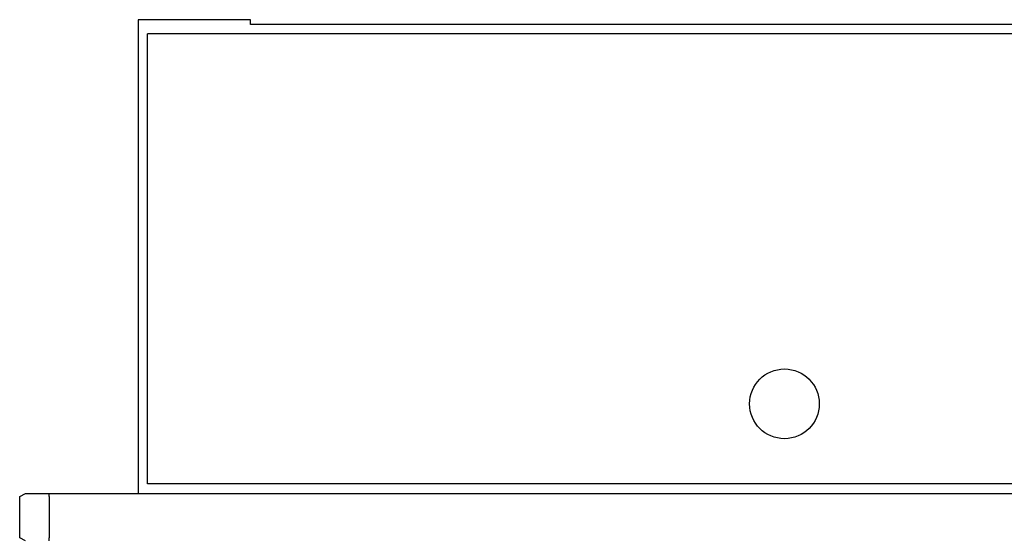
# Model space of a CAD drawing. Header units: millimetres. Extents: x -0.129 to 0.203, y -0.498 to 0.001.
# Tile 2 of 3: x -0.129 to 0.037, y -0.087 to 0.001. Entities that reach past the tile are written whole.
import ezdxf

# ---------------------------------------------------------------- set-up
doc = ezdxf.new("R2010")
doc.units = ezdxf.units.MM
doc.header["$LTSCALE"] = 0.6
doc.layers.add('BLOCKS', color=3, linetype='Continuous')

msp = doc.modelspace()

# ---------------------------------------------------------------- linework, layer by layer
at = {"layer": 'BLOCKS'}
for p, q in [((-0.09050000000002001, 0.0008000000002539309), (-0.1095000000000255, 0.0008000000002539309)), ((-0.1095000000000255, 0.0008000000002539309), (-0.1095000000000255, -0.07919999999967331)), ((-0.09050000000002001, 0), (-0.09050000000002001, 0.0008000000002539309)), ((0.09050000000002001, 0), (-0.09050000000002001, 0)), ((0.1078999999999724, -0.001600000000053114), (-0.1078999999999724, -0.001600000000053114)), ((-0.1078999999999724, -0.0775999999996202), (-0.1078999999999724, -0.001600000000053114)), ((0.1078999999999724, -0.0775999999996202), (-0.1078999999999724, -0.0775999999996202)), ((-0.1294999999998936, -0.07969999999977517), (-0.1284999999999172, -0.07919999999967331)), ((-0.1294999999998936, -0.08669999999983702), (-0.1294999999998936, -0.07969999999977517)), ((-0.1284999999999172, -0.07919999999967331), (-0.1244999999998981, -0.07919999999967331)), ((-0.1244999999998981, -0.07919999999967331), (0.1245000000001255, -0.07919999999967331)), ((-0.1244999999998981, -0.07969999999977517), (-0.1244999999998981, -0.07919999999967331)), ((-0.1244999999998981, -0.07969999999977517), (-0.1244999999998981, -0.08669999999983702)), ((-0.1284999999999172, -0.08719999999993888), (-0.1294999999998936, -0.08669999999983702)), ((-0.1244999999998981, -0.08719999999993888), (-0.1244999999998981, -0.08669999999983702))]:
    msp.add_line(p, q, dxfattribs=at)
msp.add_circle((-0.0003421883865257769, -0.06407230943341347), 0.005884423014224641, dxfattribs=at)

doc.saveas('drawing.dxf')
